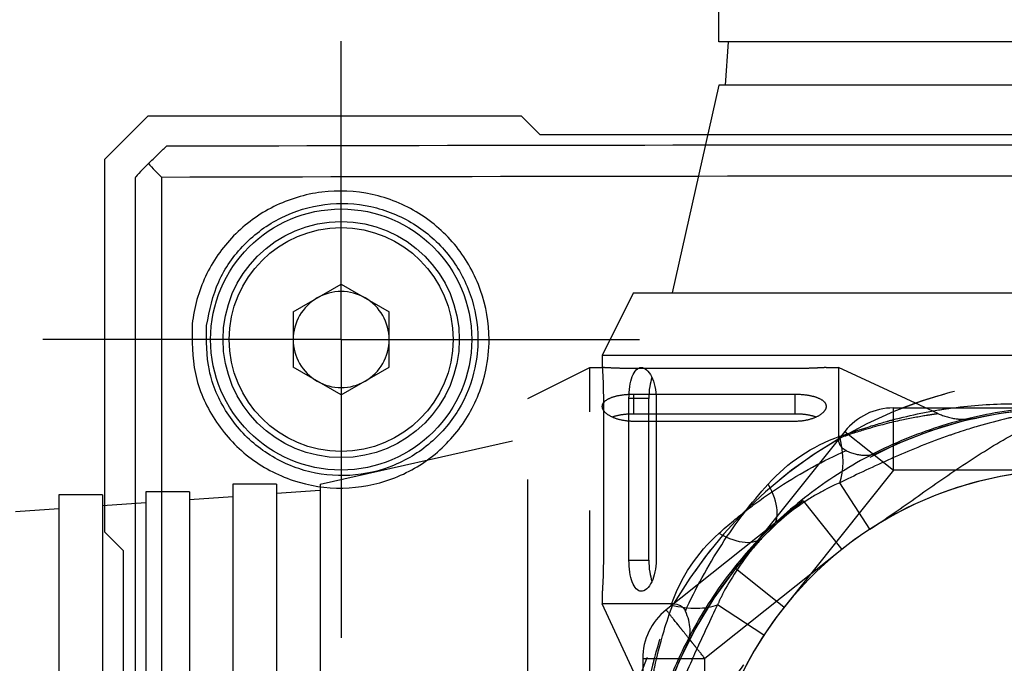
# Model space of a CAD drawing. Header units: millimetres. Extents: x 399 to 6076, y -1991 to 1602.
# Tile 219 of 256: x 4243 to 4259, y 558 to 568. Entities that reach past the tile are written whole.
import ezdxf

# ---------------------------------------------------------------- set-up
doc = ezdxf.new("R2010")
doc.units = ezdxf.units.MM
for name, pattern in [('AM_ISO08W050', [18, 12, -1.5, 3, -1.5]), ('AM_ISO08W050x2', [9, 6, -0.75, 1.5, -0.75]), ('HIDDEN', [9.525, 6.35, -3.175])]:
    doc.linetypes.add(name, pattern=pattern)
doc.layers.add('AM_5', color=3, linetype='Continuous', lineweight=25)
doc.layers.add('AM_7', color=4, linetype='AM_ISO08W050', lineweight=25)
doc.layers.add('S20', color=7, linetype='Continuous')
doc.layers.add('中繼線', color=7, linetype='Continuous')
doc.styles.add('尺寸標註', font='romans.shx', dxfattribs={"bigfont": 'CHINESET.SHX'})
doc.dimstyles.new('複本 CNS2-1$0', dxfattribs={"dimtxt": 2.5, "dimasz": 2, "dimexe": 1, "dimexo": 1, "dimgap": 1, "dimtad": 1, "dimtoh": 1, "dimdsep": 46, "dimtxsty": '尺寸標註', "dimcen": 0, "dimclrd": 2, "dimclre": 2, "dimclrt": 3, "dimadec": 0, "dimazin": 2, "dimtp": 0.1, "dimtm": 0.1, "dimtfac": 0.71, "dimtmove": 0, "dimatfit": 0, "dimfxl": 0, "dimlwd": 13, "dimlwe": 13, "dimarcsym": 0})

# ---------------------------------------------------------------- blocks, each defined once
blk = doc.blocks.new('90度接頭-側視')
for p, q in [((-5.625, 12.74), (-5.625, 13.44)), ((5.625, 12.74), (-5.625, 12.74)), ((-5.476, 12.74), (-5.525, 12.04)), ((-5.625, 12.04), (-6.375, 8.7)), ((5.625, 12.04), (-5.625, 12.04)), ((-7, 8.7), (-7.5, 7.7)), ((-7, 8.7), (7, 8.7)), ((-7.5, 7.7), (7.5, 7.7)), ((-7.5, 7.7), (-7.5, 7.5)), ((-7.483, 7), (-7.483, 4.4)), ((-7.071, 4.4), (-7.071, 7)), ((-6.752, 7), (-7.071, 7)), ((-6.752, 4.4), (-6.752, 7)), ((-6.633, 7), (-6.633, 4.4)), ((-3.195, 4.9), (-3.682, 5.647)), ((-7.071, 4.4), (-6.752, 4.4)), ((-7.5, 3.9), (-7.5, 3.7)), ((-6.362, 3.7), (-7.5, 3.7)), ((-6.76, 2.102), (-7.5, 3.7))]:
    blk.add_line(p, q)
for radius, start, end in [(6.69, 106.232, 106.2324), (6.85, 134.2456, 180), (5.85, 123.1086, 180)]:
    blk.add_arc((0, 0), radius, start, end)
for centre, major_axis, ratio, start_param, end_param in [((-4.169, 6.393), (-0.296, 0.955), 0.473491, 3.682721, 4.566635), ((-5.477, 5.623), (0.698, -0.716), 0.516783, 0, 1.104471)]:
    blk.add_ellipse(centre, major_axis=major_axis, ratio=ratio, start_param=start_param, end_param=end_param)
for points, knots in [([(-7.5, 7.5), (-7.5, 7.5), (-7.499, 7.487), (-7.496, 7.436), (-7.494, 7.398), (-7.49, 7.309), (-7.487, 7.253), (-7.484, 7.13), (-7.483, 7.063), (-7.483, 7)], [-0.22608395, -0.22608395, -0.22608395, -0.22608395, -0.20724363, -0.20724363, -0.18840331, -0.18840331, -0.16956297, -0.16956297, -0.15072264, -0.15072264, -0.15072264, -0.15072264]), ([(-7.071, 7), (-7.071, 7.064), (-7.067, 7.131), (-7.048, 7.254), (-7.034, 7.31), (-7, 7.399), (-6.978, 7.438), (-6.928, 7.488), (-6.901, 7.5), (-6.847, 7.5), (-6.817, 7.488), (-6.759, 7.437), (-6.731, 7.399), (-6.687, 7.311), (-6.667, 7.255), (-6.64, 7.132), (-6.633, 7.064), (-6.633, 7)], [-0.315449, -0.315449, -0.315449, -0.315449, -0.2963495, -0.2963495, -0.27725, -0.27725, -0.2572083, -0.2572083, -0.2371665, -0.2371665, -0.2167818, -0.2167818, -0.1963971, -0.1963971, -0.1770589, -0.1770589, -0.1577208, -0.1577208, -0.1577208, -0.1577208]), ([(-6.701, 7.339), (-6.716, 7.298), (-6.729, 7.248), (-6.747, 7.131), (-6.752, 7.064), (-6.752, 7)], [-0.03617771, -0.03617771, -0.03617771, -0.03617771, -0.01912511, -0.01912511, 0, 0, 0, 0]), ([(0, 6.85), (-0.039, 6.846), (-0.082, 6.841), (-0.13, 6.835), (-0.145, 6.833), (-0.162, 6.831), (-0.178, 6.829), (-0.245, 6.82), (-0.319, 6.809), (-0.4, 6.797), (-0.481, 6.784), (-0.569, 6.768), (-0.664, 6.75), (-0.712, 6.74), (-0.761, 6.73), (-0.812, 6.719), (-0.838, 6.714), (-0.864, 6.708), (-0.89, 6.702), (-0.903, 6.699), (-0.916, 6.696), (-0.93, 6.693), (-0.937, 6.692), (-0.943, 6.69), (-0.95, 6.689), (-0.957, 6.687), (-0.965, 6.685), (-0.97, 6.684), (-1.136, 6.645), (-1.298, 6.602), (-1.455, 6.556), (-1.536, 6.532), (-1.617, 6.507), (-1.695, 6.482), (-1.749, 6.464), (-1.802, 6.447), (-1.855, 6.429), (-1.868, 6.424), (-1.882, 6.419), (-1.896, 6.414), (-1.901, 6.413), (-1.904, 6.412), (-1.91, 6.41), (-2.229, 6.298), (-2.522, 6.179), (-2.789, 6.062), (-2.825, 6.047), (-2.86, 6.031), (-2.895, 6.015), (-3.19, 5.884), (-3.451, 5.757), (-3.682, 5.647)], [0.0002441, 0.0002441, 0.0002441, 0.0002441, 0.0471077, 0.0471077, 0.0471077, 0.0627289, 0.0627289, 0.0627289, 0.1252136, 0.1252136, 0.1252136, 0.1876984, 0.1876984, 0.1876984, 0.2189407, 0.2189407, 0.2189407, 0.2345619, 0.2345619, 0.2345619, 0.2423725, 0.2423725, 0.2423725, 0.2462778, 0.2462778, 0.2462778, 0.2501831, 0.2501831, 0.2501831, 0.3751526, 0.3751526, 0.3751526, 0.4402334, 0.4402334, 0.4402334, 0.4845273, 0.4845273, 0.4845273, 0.4963042, 0.4963042, 0.4963042, 0.5001221, 0.5001221, 0.5001221, 0.7204352, 0.7204352, 0.7204352, 0.750061, 0.750061, 0.750061, 1, 1, 1, 1]), ([(-3.679, 6.393), (-3.518, 6.449), (-3.367, 6.499), (-3.226, 6.543), (-3.155, 6.565), (-3.087, 6.586), (-3.022, 6.605), (-2.989, 6.614), (-2.957, 6.623), (-2.926, 6.632), (-2.91, 6.636), (-2.895, 6.64), (-2.879, 6.645), (-2.872, 6.647), (-2.864, 6.649), (-2.857, 6.651), (-2.853, 6.652), (-2.849, 6.653), (-2.845, 6.654), (-2.842, 6.655), (-2.839, 6.655), (-2.834, 6.657), (-2.68, 6.698), (-2.526, 6.733), (-2.375, 6.764), (-2.299, 6.78), (-2.224, 6.794), (-2.149, 6.807), (-2.112, 6.814), (-2.075, 6.82), (-2.038, 6.826), (-2.019, 6.829), (-2, 6.832), (-1.982, 6.835), (-1.964, 6.837), (-1.947, 6.84), (-1.927, 6.843), (-1.606, 6.889), (-1.287, 6.913), (-0.972, 6.915), (-0.965, 6.915), (-0.957, 6.915), (-0.95, 6.915), (-0.87, 6.916), (-0.789, 6.915), (-0.709, 6.912), (-0.47, 6.904), (-0.233, 6.884), (0, 6.85)], [0, 0, 0, 0, 0.125, 0.125, 0.125, 0.1875, 0.1875, 0.1875, 0.21875, 0.21875, 0.21875, 0.234375, 0.234375, 0.234375, 0.242188, 0.242188, 0.242188, 0.246094, 0.246094, 0.246094, 0.25, 0.25, 0.25, 0.375, 0.375, 0.375, 0.4375, 0.4375, 0.4375, 0.46875, 0.46875, 0.46875, 0.484375, 0.484375, 0.484375, 0.5, 0.5, 0.5, 0.744385, 0.744385, 0.744385, 0.75, 0.75, 0.75, 0.8125, 0.8125, 0.8125, 1, 1, 1, 1]), ([(-3.195, 4.9), (-2.934, 5.071), (-2.678, 5.251), (-2.167, 5.61), (-1.911, 5.789), (-1.39, 6.133), (-1.125, 6.298), (-0.577, 6.598), (-0.294, 6.734), (0, 6.85)], [0, 0, 0, 0, 0.25, 0.25, 0.5, 0.5, 0.75, 0.75, 1, 1, 1, 1]), ([(-6.164, 3.58), (-6.082, 3.762), (-5.992, 3.943), (-5.895, 4.121), (-5.798, 4.299), (-5.693, 4.477), (-5.58, 4.65), (-5.355, 4.997), (-5.106, 5.322), (-4.833, 5.623)], [0, 0, 0, 0, 0.25, 0.25, 0.25, 0.5, 0.5, 0.5, 1, 1, 1, 1]), ([(-3.682, 5.647), (-3.746, 5.618), (-3.828, 5.58), (-3.926, 5.528), (-3.975, 5.502), (-4.028, 5.473), (-4.085, 5.439), (-4.142, 5.406), (-4.205, 5.366), (-4.265, 5.326), (-4.503, 5.165), (-4.668, 5.016), (-4.779, 4.907)], [0, 0, 0, 0, 0.25, 0.25, 0.25, 0.375, 0.375, 0.375, 0.5, 0.5, 0.5, 1, 1, 1, 1]), ([(-7.483, 4.4), (-7.483, 4.337), (-7.484, 4.27), (-7.487, 4.147), (-7.49, 4.091), (-7.494, 4.002), (-7.496, 3.964), (-7.499, 3.913), (-7.5, 3.9), (-7.5, 3.9)], [-0.15072264, -0.15072264, -0.15072264, -0.15072264, -0.1318823, -0.1318823, -0.11304196, -0.11304196, -0.09420164, -0.09420164, -0.07536132, -0.07536132, -0.07536132, -0.07536132]), ([(-6.633, 4.4), (-6.633, 4.337), (-6.64, 4.271), (-6.666, 4.151), (-6.684, 4.096), (-6.728, 4.006), (-6.756, 3.966), (-6.815, 3.913), (-6.846, 3.9), (-6.901, 3.9), (-6.929, 3.912), (-6.98, 3.964), (-7.002, 4.004), (-7.035, 4.095), (-7.049, 4.15), (-7.067, 4.271), (-7.071, 4.338), (-7.071, 4.4)], [-0.1577208, -0.1577208, -0.1577208, -0.1577208, -0.1389238, -0.1389238, -0.1201268, -0.1201268, -0.0992039, -0.0992039, -0.078281, -0.078281, -0.0578744, -0.0578744, -0.0374678, -0.0374678, -0.0187339, -0.0187339, 0, 0, 0, 0]), ([(-6.752, 4.4), (-6.752, 4.338), (-6.747, 4.271), (-6.729, 4.154), (-6.717, 4.103), (-6.701, 4.061)], [-0.3168552, -0.3168552, -0.3168552, -0.3168552, -0.2981307, -0.2981307, -0.28069087, -0.28069087, -0.28069087, -0.28069087]), ([(-6.76, 2.102), (-6.76, 2.102), (-6.759, 2.114), (-6.755, 2.138), (-6.755, 2.139), (-6.755, 2.141), (-6.754, 2.143), (-6.752, 2.163), (-6.747, 2.191), (-6.742, 2.227), (-6.742, 2.229), (-6.741, 2.232), (-6.741, 2.235), (-6.74, 2.238), (-6.74, 2.241), (-6.739, 2.244), (-6.738, 2.249), (-6.737, 2.255), (-6.736, 2.261), (-6.73, 2.3), (-6.723, 2.346), (-6.713, 2.4), (-6.708, 2.43), (-6.702, 2.464), (-6.695, 2.499), (-6.691, 2.517), (-6.688, 2.536), (-6.684, 2.555), (-6.682, 2.564), (-6.68, 2.574), (-6.678, 2.584), (-6.677, 2.589), (-6.676, 2.594), (-6.675, 2.599), (-6.675, 2.601), (-6.674, 2.604), (-6.673, 2.606), (-6.673, 2.609), (-6.672, 2.612), (-6.672, 2.614), (-6.667, 2.637), (-6.662, 2.66), (-6.657, 2.685), (-6.623, 2.842), (-6.576, 3.035), (-6.507, 3.266), (-6.467, 3.398), (-6.42, 3.543), (-6.362, 3.7)], [0.4996312, 0.4996312, 0.4996312, 0.4996312, 0.5625, 0.5625, 0.5625, 0.5670909, 0.5670909, 0.5670909, 0.6171875, 0.6171875, 0.6171875, 0.6210938, 0.6210938, 0.6210938, 0.625, 0.625, 0.625, 0.6335102, 0.6335102, 0.6335102, 0.6875, 0.6875, 0.6875, 0.71875, 0.71875, 0.71875, 0.734375, 0.734375, 0.734375, 0.7421875, 0.7421875, 0.7421875, 0.7460938, 0.7460938, 0.7460938, 0.7480469, 0.7480469, 0.7480469, 0.75, 0.75, 0.75, 0.7726181, 0.7726181, 0.7726181, 0.9168736, 0.9168736, 0.9168736, 1, 1, 1, 1]), ([(-6.362, 3.7), (-6.324, 3.7), (-6.282, 3.693), (-6.228, 3.66), (-6.213, 3.648), (-6.186, 3.618), (-6.174, 3.6), (-6.164, 3.58)], [0.00000387, 0.00000387, 0.00000387, 0.00000387, 0.0217163, 0.0217163, 0.03057237, 0.03057237, 0.03874012, 0.03874012, 0.03874012, 0.03874012]), ([(-6.14, 3.036), (-6.135, 3.046), (-6.131, 3.056), (-6.098, 3.136), (-6.084, 3.214), (-6.092, 3.387), (-6.118, 3.484), (-6.164, 3.58)], [-0.00471986, -0.00471986, -0.00471986, -0.00471986, 0, 0, 0.03295232, 0.03295232, 0.07067013, 0.07067013, 0.07067013, 0.07067013])]:
    blk.add_open_spline(points, degree=3, knots=knots)
blk.add_open_spline([(-4.833, 5.623), (-4.512, 5.978), (-4.13, 6.235), (-3.679, 6.393)], degree=3)
blk = doc.blocks.new('90接頭方向組合')
at = {"layer": '中繼線', "color": 1, "linetype": 'HIDDEN', "ltscale": 0.5}
for p, q in [((35.722, 51.422), (36.722, 51.922)), ((36.722, 36.922), (36.722, 51.922)), ((36.722, 51.922), (36.922, 51.922)), ((40.022, 51.906), (37.422, 51.906)), ((40.522, 51.922), (40.722, 51.922)), ((40.722, 51.922), (40.722, 50.784)), ((42.32, 51.182), (40.722, 51.922)), ((37.422, 51.493), (40.022, 51.493)), ((37.422, 51.493), (37.422, 51.174)), ((40.022, 51.174), (40.022, 51.493)), ((35.722, 37.422), (35.722, 51.422)), ((40.022, 51.174), (37.422, 51.174)), ((41.604, 51.272), (44.422, 51.272)), ((41.604, 50.272), (41.604, 51.272)), ((40.022, 51.055), (37.422, 51.055)), ((40.822, 50.895), (39.065, 48.692)), ((40.822, 50.895), (41.604, 50.272)), ((32.382, 50.047), (35.722, 50.797)), ((41.386, 50.562), (41.386, 50.562)), ((41.604, 50.272), (39.847, 48.068)), ((44.422, 50.272), (41.604, 50.272)), ((30.982, 50.047), (30.982, 38.797)), ((31.682, 50.047), (30.982, 50.047)), ((31.682, 50.047), (31.682, 38.797)), ((32.382, 50.047), (32.382, 38.797)), ((29.582, 49.922), (29.582, 38.922)), ((30.282, 49.922), (29.582, 49.922)), ((30.282, 49.922), (30.282, 38.922)), ((31.682, 49.898), (32.382, 49.947)), ((28.182, 49.872), (28.182, 38.972)), ((28.882, 49.872), (28.182, 49.872)), ((28.882, 49.872), (28.882, 38.972)), ((28.882, 49.702), (29.582, 49.751)), ((30.282, 49.8), (30.982, 49.849)), ((40.153, 49.779), (37.949, 48.022)), ((40.153, 49.779), (40.776, 48.997)), ((27.482, 49.605), (28.182, 49.654)), ((40.776, 48.997), (38.572, 47.24)), ((39.065, 48.692), (39.847, 48.068)), ((39.522, 47.618), (38.776, 48.104)), ((37.572, 47.24), (37.572, 44.422)), ((37.572, 47.24), (38.572, 47.24)), ((38.572, 44.422), (38.572, 47.24))]:
    blk.add_line(p, q, dxfattribs=at)
for centre, radius, start, end in [((44.422, 44.422), 7.35, 30.1895, 149.8105), ((44.422, 44.422), 7.35, 70.4443, 111.2555), ((44.422, 44.422), 7.35, 68.7445, 109.5557), ((44.422, 44.422), 6.85, 90, 135.7544), ((44.422, 44.422), 6.85, 51.4451, 128.5549), ((41.604, 50.272), 1, 90, 141.4451), ((44.422, 44.422), 7.35, 120.1895, 239.8105), ((44.422, 44.422), 5.85, 90, 146.8914), ((44.422, 44.422), 6.85, 141.4451, 218.5549), ((38.572, 47.24), 1, 128.5549, 180)]:
    blk.add_arc(centre, radius, start, end, dxfattribs=at)
for centre, major_axis, ratio, start_param, end_param in [((38.799, 49.899), (0.716, -0.698), 0.516783, 5.178714, 6.283185), ((38.029, 48.591), (-0.955, 0.296), 0.473491, 1.71655, 2.600464)]:
    blk.add_ellipse(centre, major_axis=major_axis, ratio=ratio, start_param=start_param, end_param=end_param, dxfattribs=at)
for points, knots in [([(37.422, 51.906), (37.359, 51.906), (37.292, 51.906), (37.169, 51.91), (37.113, 51.912), (37.024, 51.916), (36.986, 51.918), (36.935, 51.921), (36.922, 51.922), (36.922, 51.922)], [-0.30144527, -0.30144527, -0.30144527, -0.30144527, -0.28260494, -0.28260494, -0.2637646, -0.2637646, -0.24492428, -0.24492428, -0.22608395, -0.22608395, -0.22608395, -0.22608395]), ([(40.522, 51.922), (40.522, 51.922), (40.51, 51.921), (40.459, 51.918), (40.42, 51.916), (40.331, 51.912), (40.275, 51.91), (40.152, 51.906), (40.085, 51.906), (40.022, 51.906)], [-0.07536132, -0.07536132, -0.07536132, -0.07536132, -0.05652099, -0.05652099, -0.03768067, -0.03768067, -0.01884034, -0.01884034, 0, 0, 0, 0]), ([(37.422, 51.055), (37.358, 51.055), (37.29, 51.063), (37.167, 51.089), (37.112, 51.109), (37.023, 51.153), (36.985, 51.181), (36.935, 51.239), (36.922, 51.269), (36.922, 51.323), (36.934, 51.351), (36.985, 51.4), (37.023, 51.423), (37.112, 51.456), (37.168, 51.47), (37.291, 51.489), (37.359, 51.493), (37.422, 51.493)], [-0.315449, -0.315449, -0.315449, -0.315449, -0.2961108, -0.2961108, -0.2767726, -0.2767726, -0.2563879, -0.2563879, -0.2360032, -0.2360032, -0.2159615, -0.2159615, -0.1959198, -0.1959198, -0.1768203, -0.1768203, -0.1577208, -0.1577208, -0.1577208, -0.1577208]), ([(40.022, 51.493), (40.085, 51.493), (40.151, 51.489), (40.272, 51.471), (40.327, 51.458), (40.418, 51.424), (40.458, 51.402), (40.51, 51.352), (40.522, 51.323), (40.522, 51.268), (40.509, 51.237), (40.456, 51.178), (40.416, 51.15), (40.326, 51.107), (40.272, 51.088), (40.151, 51.062), (40.085, 51.055), (40.022, 51.055)], [-0.1577208, -0.1577208, -0.1577208, -0.1577208, -0.1389869, -0.1389869, -0.120253, -0.120253, -0.0998464, -0.0998464, -0.0794397, -0.0794397, -0.0585168, -0.0585168, -0.037594, -0.037594, -0.018797, -0.018797, 0, 0, 0, 0]), ([(37.422, 51.174), (37.358, 51.174), (37.291, 51.17), (37.174, 51.151), (37.124, 51.139), (37.083, 51.124)], [-0.15843672, -0.15843672, -0.15843672, -0.15843672, -0.13931161, -0.13931161, -0.12225901, -0.12225901, -0.12225901, -0.12225901]), ([(40.361, 51.124), (40.32, 51.139), (40.268, 51.152), (40.151, 51.17), (40.085, 51.174), (40.022, 51.174)], [-0.19459193, -0.19459193, -0.19459193, -0.19459193, -0.1771521, -0.1771521, -0.1584276, -0.1584276, -0.1584276, -0.1584276]), ([(40.722, 50.784), (40.878, 50.842), (41.022, 50.889), (41.154, 50.929), (41.386, 50.998), (41.58, 51.045), (41.738, 51.079), (41.875, 51.109), (42.032, 51.138), (42.13, 51.154), (42.141, 51.156), (42.151, 51.157), (42.16, 51.159), (42.162, 51.159), (42.163, 51.159), (42.164, 51.159), (42.167, 51.16), (42.17, 51.16), (42.173, 51.161), (42.175, 51.161), (42.178, 51.161), (42.181, 51.162), (42.228, 51.169), (42.263, 51.174), (42.286, 51.178), (42.309, 51.181), (42.32, 51.182), (42.32, 51.182)], [0.0000001, 0.0000001, 0.0000001, 0.0000001, 0.0822466, 0.0822466, 0.0822466, 0.2265454, 0.2265454, 0.2265454, 0.3520214, 0.3520214, 0.3520214, 0.3653496, 0.3653496, 0.3653496, 0.3671875, 0.3671875, 0.3671875, 0.3710937, 0.3710937, 0.3710937, 0.375, 0.375, 0.375, 0.4375, 0.4375, 0.4375, 0.4986772, 0.4986772, 0.4986772, 0.4986772]), ([(42.32, 51.182), (42.418, 51.137), (42.525, 51.107), (42.686, 51.09), (42.74, 51.088), (42.82, 51.093), (42.847, 51.095), (42.884, 51.1), (42.894, 51.102), (42.912, 51.105), (42.919, 51.106), (42.929, 51.108), (42.931, 51.108), (42.934, 51.109), (42.935, 51.109), (42.937, 51.109), (42.938, 51.11), (42.94, 51.11), (42.941, 51.11), (42.944, 51.111), (42.944, 51.111), (42.946, 51.111), (42.946, 51.111), (42.947, 51.112), (42.947, 51.112), (42.947, 51.112), (42.947, 51.112), (42.947, 51.112)], [0, 0, 0, 0, 0.03238533, 0.03238533, 0.04848247, 0.04848247, 0.05661557, 0.05661557, 0.05966355, 0.05966355, 0.0619518, 0.0619518, 0.06256623, 0.06256623, 0.0629676, 0.0629676, 0.0633711, 0.0633711, 0.06377443, 0.06377443, 0.06541595, 0.06541595, 0.06701571, 0.06701571, 0.07181345, 0.07181345, 0.07469504, 0.07469504, 0.07469504, 0.07469504]), ([(40.843, 50.587), (40.822, 50.597), (40.804, 50.608), (40.774, 50.635), (40.762, 50.651), (40.729, 50.704), (40.722, 50.746), (40.722, 50.784)], [0.0000014, 0.0000014, 0.0000014, 0.0000014, 0.00816984, 0.00816984, 0.01702645, 0.01702645, 0.0387401, 0.0387401, 0.0387401, 0.0387401]), ([(38.799, 49.255), (38.95, 49.392), (39.106, 49.522), (39.431, 49.772), (39.598, 49.889), (40.121, 50.229), (40.478, 50.422), (40.843, 50.587)], [0, 0, 0, 0, 0.25, 0.25, 0.5, 0.5, 1, 1, 1, 1]), ([(40.843, 50.587), (40.938, 50.54), (41.035, 50.514), (41.209, 50.507), (41.286, 50.52), (41.366, 50.553), (41.376, 50.558), (41.386, 50.562)], [0.00000157, 0.00000157, 0.00000157, 0.00000157, 0.03773377, 0.03773377, 0.07068367, 0.07068367, 0.07542641, 0.07542641, 0.07542641, 0.07542641]), ([(48.068, 48.997), (47.551, 49.41), (46.978, 49.726), (46.354, 49.944), (45.729, 50.163), (45.084, 50.272), (44.422, 50.272), (43.76, 50.272), (43.116, 50.163), (42.491, 49.944), (41.866, 49.726), (41.294, 49.41), (40.776, 48.997)], [0, 0, 0, 0, 0.25, 0.25, 0.25, 0.5, 0.5, 0.5, 0.75, 0.75, 0.75, 1, 1, 1, 1]), ([(39.515, 49.202), (39.461, 49.146), (39.397, 49.077), (39.326, 48.992), (39.169, 48.805), (38.966, 48.491), (38.863, 48.288), (38.827, 48.216), (38.798, 48.155), (38.776, 48.104)], [0, 0, 0, 0, 0.25, 0.25, 0.25, 0.803278, 0.803278, 0.803278, 1, 1, 1, 1]), ([(37.572, 44.422), (37.505, 44.889), (37.489, 45.372), (37.526, 45.862), (37.532, 45.944), (37.54, 46.026), (37.549, 46.108), (37.553, 46.149), (37.558, 46.19), (37.563, 46.231), (37.566, 46.251), (37.569, 46.272), (37.571, 46.292), (37.573, 46.303), (37.574, 46.313), (37.576, 46.323), (37.577, 46.333), (37.579, 46.345), (37.58, 46.354), (37.601, 46.5), (37.627, 46.649), (37.658, 46.8), (37.674, 46.875), (37.69, 46.951), (37.708, 47.027), (37.717, 47.065), (37.726, 47.103), (37.736, 47.141), (37.741, 47.16), (37.746, 47.18), (37.751, 47.199), (37.753, 47.208), (37.755, 47.218), (37.758, 47.227), (37.759, 47.232), (37.76, 47.237), (37.762, 47.242), (37.763, 47.247), (37.765, 47.253), (37.766, 47.256), (37.829, 47.495), (37.917, 47.781), (38.029, 48.101)], [0, 0, 0, 0, 0.375, 0.375, 0.375, 0.4375, 0.4375, 0.4375, 0.46875, 0.46875, 0.46875, 0.484375, 0.484375, 0.484375, 0.492187, 0.492187, 0.492187, 0.5, 0.5, 0.5, 0.625, 0.625, 0.625, 0.6875, 0.6875, 0.6875, 0.71875, 0.71875, 0.71875, 0.734375, 0.734375, 0.734375, 0.742187, 0.742187, 0.742187, 0.746094, 0.746094, 0.746094, 0.75, 0.75, 0.75, 1, 1, 1, 1]), ([(38.776, 48.104), (38.665, 47.873), (38.539, 47.612), (38.407, 47.318), (38.391, 47.283), (38.376, 47.247), (38.36, 47.211), (38.243, 46.944), (38.124, 46.651), (38.013, 46.332), (38.009, 46.321), (38.006, 46.313), (38.003, 46.304), (37.955, 46.166), (37.909, 46.023), (37.866, 45.876), (37.82, 45.72), (37.777, 45.56), (37.739, 45.395), (37.734, 45.373), (37.728, 45.348), (37.723, 45.325), (37.648, 44.992), (37.601, 44.69), (37.572, 44.422)], [0, 0, 0, 0, 0.249939, 0.249939, 0.249939, 0.2797423, 0.2797423, 0.2797423, 0.4998779, 0.4998779, 0.4998779, 0.5076885, 0.5076885, 0.5076885, 0.6248474, 0.6248474, 0.6248474, 0.74918, 0.74918, 0.74918, 0.7654381, 0.7654381, 0.7654381, 0.9997559, 0.9997559, 0.9997559, 0.9997559]), ([(38.572, 47.24), (38.517, 47.309), (38.469, 47.369), (38.43, 47.419), (38.41, 47.444), (38.392, 47.466), (38.376, 47.486), (38.368, 47.496), (38.361, 47.506), (38.354, 47.515), (38.35, 47.519), (38.347, 47.524), (38.343, 47.528), (38.34, 47.532), (38.339, 47.533), (38.334, 47.54), (38.29, 47.594), (38.252, 47.642), (38.218, 47.684), (38.201, 47.705), (38.186, 47.725), (38.171, 47.743), (38.164, 47.752), (38.157, 47.761), (38.151, 47.769), (38.147, 47.774), (38.144, 47.778), (38.141, 47.782), (38.139, 47.784), (38.138, 47.786), (38.136, 47.788), (38.135, 47.79), (38.134, 47.791), (38.132, 47.793), (38.062, 47.88), (38.018, 47.936), (37.99, 47.972), (37.963, 48.007), (37.949, 48.022), (37.949, 48.022)], [0, 0, 0, 0, 0.125, 0.125, 0.125, 0.1875, 0.1875, 0.1875, 0.21875, 0.21875, 0.21875, 0.234375, 0.234375, 0.234375, 0.25, 0.25, 0.25, 0.375, 0.375, 0.375, 0.4375, 0.4375, 0.4375, 0.46875, 0.46875, 0.46875, 0.484375, 0.484375, 0.484375, 0.492187, 0.492187, 0.492187, 0.5, 0.5, 0.5, 0.75, 0.75, 0.75, 1, 1, 1, 1]), ([(39.847, 48.068), (39.435, 47.551), (39.119, 46.978), (38.9, 46.354), (38.682, 45.729), (38.572, 45.084), (38.572, 44.422), (38.572, 43.76), (38.682, 43.116), (38.9, 42.491), (39.119, 41.866), (39.435, 41.294), (39.847, 40.776)], [0, 0, 0, 0, 0.25, 0.25, 0.25, 0.5, 0.5, 0.5, 0.75, 0.75, 0.75, 1, 1, 1, 1]), ([(37.572, 44.422), (37.687, 44.715), (37.822, 44.996), (38.122, 45.543), (38.287, 45.808), (38.631, 46.331), (38.811, 46.587), (39.171, 47.1), (39.351, 47.356), (39.522, 47.618)], [0, 0, 0, 0, 0.25, 0.25, 0.5, 0.5, 0.75, 0.75, 1, 1, 1, 1])]:
    blk.add_open_spline(points, degree=3, knots=knots, dxfattribs=at)
blk.add_open_spline([(38.029, 48.101), (38.188, 48.552), (38.444, 48.934), (38.799, 49.255)], degree=3, dxfattribs=at)
at = {"layer": '中繼線'}
blk.add_blockref('90度接頭-側視', (44.422, 44.422), dxfattribs=at)
blk = doc.blocks.new('*D306')
at = {"layer": 'AM_5', "color": 2, "lineweight": 13}
for p, q in [((4228.225, 560.346), (4228.225, 605.891)), ((4259.586, 590.733), (4259.586, 605.891)), ((4226.225, 604.891), (4192.701, 604.891)), ((4259.586, 604.891), (4228.225, 604.891)), ((4261.586, 604.891), (4263.586, 604.891))]:
    blk.add_line(p, q, dxfattribs=at)
at = {"layer": 'AM_5', "color": 2}
for points in [[(4226.225, 605.224), (4226.225, 604.558), (4228.225, 604.891)], [(4261.586, 605.224), (4261.586, 604.558), (4259.586, 604.891)]]:
    blk.add_solid(points, dxfattribs=at)
at = {"layer": 'Defpoints', "color": 0}
for p in [(4228.225, 604.891), (4259.586, 589.733), (4228.225, 559.346)]:
    blk.add_point(p, dxfattribs=at)
at = {"layer": 'AM_5', "color": 3, "insert": (4208.463, 609.879), "char_height": 2.5, "attachment_point": 5, "style": '尺寸標註'}
blk.add_mtext('WL\\P(空間保持至少100以上)', dxfattribs=at)
blk = doc.blocks.new('*D309')
at = {"layer": 'AM_5', "color": 2, "lineweight": 13}
for p, q in [((4221.767, 557.372), (4221.767, 559.372)), ((4224.225, 555.372), (4220.767, 555.372)), ((4221.767, 555.372), (4221.767, 524.011)), ((4254.612, 524.011), (4220.767, 524.011)), ((4221.767, 522.011), (4221.767, 515.338)), ((4221.767, 515.338), (4191.243, 515.338))]:
    blk.add_line(p, q, dxfattribs=at)
at = {"layer": 'AM_5', "color": 2}
for points in [[(4221.434, 557.372), (4222.1, 557.372), (4221.767, 555.372)], [(4221.434, 522.011), (4222.1, 522.011), (4221.767, 524.011)]]:
    blk.add_solid(points, dxfattribs=at)
at = {"layer": 'Defpoints', "color": 0}
for p in [(4225.225, 555.372), (4221.767, 524.011), (4255.612, 524.011)]:
    blk.add_point(p, dxfattribs=at)
at = {"layer": 'AM_5', "color": 3, "insert": (4206.005, 520.326), "char_height": 2.5, "attachment_point": 5, "style": '尺寸標註'}
blk.add_mtext('WM\\P(空間保持至少100以上)', dxfattribs=at)
blk = doc.blocks.new('S20-右視-02')
at = {"layer": 'S20', "linetype": 'Continuous', "lineweight": 25}
for p, q in [((-15.216, 29.326), (-14.519, 30.023)), ((-14.519, 30.023), (-8.519, 30.023)), ((-8.519, 30.023), (-8.219, 29.723)), ((-8.219, 29.723), (8.787, 29.723)), ((-15.216, 23.326), (-15.216, 29.326)), ((-14.724, -18.535), (-14.724, 29.031)), ((-14.304, 29.031), (-14.304, -18.535)), ((-12.188, 26.869), (-11.416, 27.315)), ((-11.416, 27.315), (-10.643, 26.869)), ((-12.188, 26.869), (-12.188, 25.977)), ((-10.643, 25.977), (-10.643, 26.869)), ((-11.416, 25.531), (-12.188, 25.977)), ((-11.416, 25.531), (-10.643, 25.977)), ((-14.916, 23.026), (-15.216, 23.326)), ((-14.916, 3.373), (-14.916, 23.026))]:
    blk.add_line(p, q, dxfattribs=at)
for radius in [2.1, 1.9, 1.8]:
    blk.add_circle((-11.416, 26.423), radius, dxfattribs=at)
for radius, start, end in [(0.772, 120, 180), (0.772, 60, 120), (0.773, 0, 60), (0.772, 180, 240), (0.773, 300, 0), (0.773, 240, 300)]:
    blk.add_arc((-11.416, 26.423), radius, start, end, dxfattribs=at)
for centre, major_axis, ratio, start_param, end_param in [((0.284, 27.963), (91, 0), 0.017455, 1.410685, 1.730906), ((-14.224, 29.531), (0.5, 0.5), 0.017452, 2.176749, 3.14159), ((0.284, 27.463), (91.5, 0), 0.01736, 1.410683, 1.73091)]:
    blk.add_ellipse(centre, major_axis=major_axis, ratio=ratio, start_param=start_param, end_param=end_param, dxfattribs=at)
for points, knots in [([(-14.516, 29.253), (-14.514, 29.255), (-14.466, 29.303), (-14.383, 29.384), (-14.292, 29.472), (-14.236, 29.523), (-14.228, 29.528), (-14.224, 29.531)], [0, 0, 0, 0, 0.012248, 0.337726, 0.587687, 0.791528, 1, 1, 1, 1]), ([(-14.516, 29.253), (-14.448, 29.181), (-14.379, 29.107), (-14.305, 29.032), (-14.304, 29.031)], [0, 0, 0, 0, 0.985969, 1, 1, 1, 1]), ([(-13.811, 26.671), (-13.811, 26.672), (-13.783, 26.937), (-13.637, 27.459), (-13.175, 28.124), (-12.517, 28.603), (-11.733, 28.839), (-10.91, 28.803), (-10.145, 28.493), (-9.529, 27.948), (-9.13, 27.231), (-9.009, 26.526), (-9.082, 25.825), (-9.345, 25.161), (-9.879, 24.545), (-10.586, 24.139), (-11.39, 23.988), (-12.202, 24.113), (-12.93, 24.501), (-13.482, 25.109), (-13.816, 25.865), (-13.813, 26.404), (-13.811, 26.671)], [0, 0, 0, 0, 0.000289, 0.053127, 0.106125, 0.159648, 0.213738, 0.268126, 0.322438, 0.37642, 0.430023, 0.483343, 0.516575, 0.569884, 0.623223, 0.676755, 0.730623, 0.784828, 0.839203, 0.893417, 0.94714, 1, 1, 1, 1]), ([(-13.581, 26.65), (-13.583, 26.405), (-13.586, 25.912), (-13.281, 25.219), (-12.777, 24.662), (-12.111, 24.306), (-11.369, 24.192), (-10.634, 24.33), (-9.986, 24.702), (-9.498, 25.266), (-9.258, 25.875), (-9.191, 26.517), (-9.301, 27.164), (-9.666, 27.82), (-10.23, 28.32), (-10.93, 28.604), (-11.682, 28.637), (-12.4, 28.42), (-12.997, 27.981), (-13.434, 27.372), (-13.532, 26.891), (-13.581, 26.65)], [0, 0, 0, 0, 0.052854, 0.106572, 0.160785, 0.215154, 0.269345, 0.323197, 0.376719, 0.430066, 0.483403, 0.516657, 0.570013, 0.623636, 0.677618, 0.731916, 0.786288, 0.840368, 0.893887, 0.946883, 1, 1, 1, 1]), ([(-6.553, 19.213), (-6.468, 19.706), (-6.319, 20.58), (-5.794, 21.748), (-5.163, 22.722), (-4.371, 23.572), (-3.453, 24.28), (-2.427, 24.821), (-1.327, 25.187), (-0.18, 25.36), (0.983, 25.342), (2.126, 25.125), (3.219, 24.724), (4.228, 24.14), (5.126, 23.399), (5.883, 22.516), (6.484, 21.522), (6.906, 20.439), (7.144, 19.302), (7.184, 18.141), (7.018, 16.878), (6.608, 15.665), (5.975, 14.559), (5.239, 13.66), (4.361, 12.901), (3.372, 12.297), (2.294, 11.87), (1.16, 11.625), (0, 11.577), (-1.155, 11.72), (-2.269, 12.059), (-3.312, 12.577), (-4.251, 13.266), (-5.063, 14.099), (-5.72, 15.059), (-6.21, 16.112), (-6.51, 17.234), (-6.621, 18.28), (-6.573, 18.939), (-6.553, 19.213)], [0, 0, 0, 0, 0.034602, 0.061458, 0.088314, 0.115095, 0.141877, 0.168613, 0.195348, 0.22213, 0.248911, 0.275781, 0.302652, 0.329542, 0.356432, 0.383264, 0.410095, 0.436893, 0.463691, 0.490485, 0.517279, 0.551878, 0.578714, 0.60555, 0.632312, 0.659075, 0.685815, 0.712554, 0.739365, 0.766176, 0.793064, 0.819952, 0.846828, 0.873704, 0.900517, 0.927329, 0.954129, 0.980928, 1, 1, 1, 1])]:
    blk.add_open_spline(points, degree=3, knots=knots, dxfattribs=at)

msp = doc.modelspace()

# ---------------------------------------------------------------- linework, layer by layer
at = {"layer": 'AM_7', "linetype": 'AM_ISO08W050x2'}
for q in [(4247.886, 568.122), (4243.086, 563.322), (4252.686, 563.322), (4247.886, 558.522)]:
    msp.add_line((4247.886, 563.322), q, dxfattribs=at)

# ---------------------------------------------------------------- block references
at = {"layer": 'S20'}
msp.add_blockref('S20-右視-02', (4259.302, 536.899), dxfattribs=at)
at = {"layer": '中繼線', "color": 0, "linetype": 'ByBlock', "lineweight": -2}
msp.add_blockref('90接頭方向組合', (4215.164, 510.95), dxfattribs=at)

# ---------------------------------------------------------------- dimensions: what is measured, and where the dimension line sits
at = {"layer": 'AM_5'}
dim = msp.add_linear_dim(base=(4228.225, 604.891), p1=(4259.586, 589.733), p2=(4228.225, 559.346), text='WL\\P(空間保持至少100以上)', dimstyle='複本 CNS2-1$0', override={"dimdec": 1, "dimtix": 1}, dxfattribs=at)
dim.commit()
dim.dimension.update_dxf_attribs({"geometry": '*D306', "text_midpoint": (4208.463, 604.891), "dimtype": 160})
dim = msp.add_linear_dim(base=(4221.767, 524.011), p1=(4225.225, 555.372), p2=(4255.612, 524.011), angle=90, text='WM\\P(空間保持至少100以上)', dimstyle='複本 CNS2-1$0', dxfattribs=at)
dim.commit()
dim.dimension.update_dxf_attribs({"geometry": '*D309', "text_midpoint": (4206.005, 515.338), "dimtype": 160})

doc.saveas('drawing.dxf')
